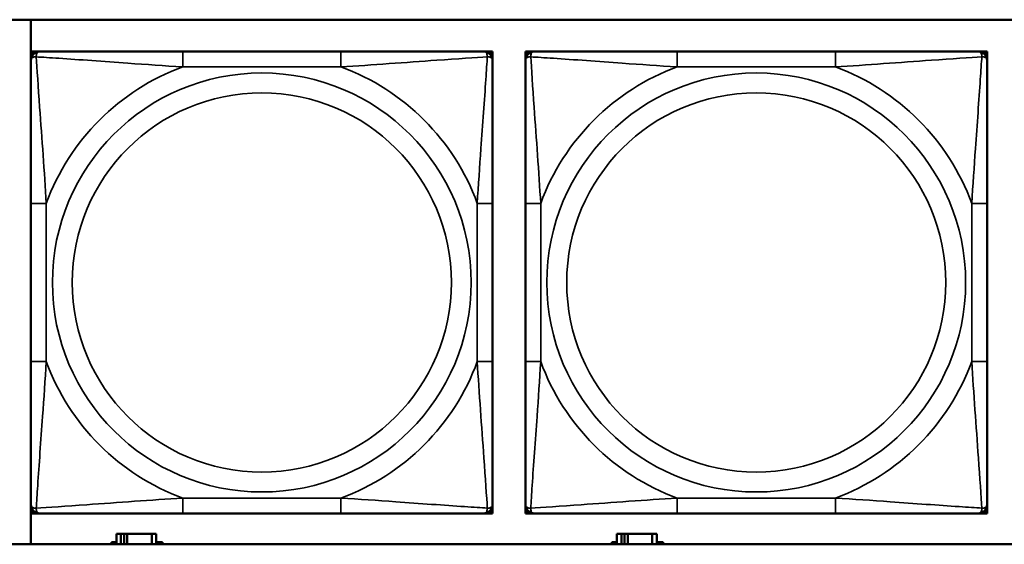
# Model space of a CAD drawing. Header units: inches. Extents: x 0.2 to 58.8, y 1.7 to 68.8.
# Tile 105 of 256: x 27.965 to 29.224, y 47.766 to 48.437. Entities that reach past the tile are written whole.
import ezdxf

# ---------------------------------------------------------------- set-up
doc = ezdxf.new("R2010")
doc.units = ezdxf.units.IN
doc.header["$MEASUREMENT"] = 0
doc.layers.add('Visible (ANSI)', color=7, linetype='Continuous', lineweight=50)
doc.layers.add('Visible Narrow (ANSI)', color=7, linetype='Continuous', lineweight=35)

msp = doc.modelspace()

# ---------------------------------------------------------------- linework, layer by layer
at = {"layer": 'Visible (ANSI)'}
for p, q in [((27.9393, 48.4366), (30.5075, 48.4366)), ((27.9794, 47.766), (27.9794, 48.4366)), ((27.9795, 48.396), (27.9854, 48.396)), ((27.9795, 48.3901), (27.9795, 48.396)), ((27.9854, 48.396), (27.9913, 48.396)), ((28.3759, 48.396), (28.1736, 48.396)), ((28.5582, 48.396), (28.5641, 48.396)), ((28.5641, 48.396), (28.57, 48.396)), ((28.57, 48.396), (28.57, 48.3901)), ((28.6119, 48.396), (28.6178, 48.396)), ((28.6119, 48.3901), (28.6119, 48.396)), ((28.6178, 48.396), (28.6237, 48.396)), ((29.0083, 48.396), (28.806, 48.396)), ((29.1906, 48.396), (29.1965, 48.396)), ((29.1965, 48.396), (29.2024, 48.396)), ((29.2024, 48.396), (29.2024, 48.3901)), ((27.9795, 48.3842), (27.9795, 48.3901)), ((28.57, 48.3901), (28.57, 48.3842)), ((28.6119, 48.3842), (28.6119, 48.3901)), ((29.2024, 48.3901), (29.2024, 48.3842)), ((27.9795, 48.2018), (27.9795, 47.9995)), ((28.57, 47.9995), (28.57, 48.2018)), ((28.6119, 48.2018), (28.6119, 47.9995)), ((29.2024, 47.9995), (29.2024, 48.2018)), ((27.9795, 47.8113), (27.9795, 47.8172)), ((28.57, 47.8172), (28.57, 47.8113)), ((28.6119, 47.8113), (28.6119, 47.8172)), ((29.2024, 47.8172), (29.2024, 47.8113)), ((27.9795, 47.8054), (27.9795, 47.8113)), ((27.9854, 47.8054), (27.9795, 47.8054)), ((27.9913, 47.8054), (27.9854, 47.8054)), ((28.1736, 47.8054), (28.3759, 47.8054)), ((28.5641, 47.8054), (28.5582, 47.8054)), ((28.57, 47.8054), (28.5641, 47.8054)), ((28.57, 47.8113), (28.57, 47.8054)), ((28.6119, 47.8054), (28.6119, 47.8113)), ((28.6178, 47.8054), (28.6119, 47.8054)), ((28.6237, 47.8054), (28.6178, 47.8054)), ((28.806, 47.8054), (29.0083, 47.8054)), ((29.1965, 47.8054), (29.1906, 47.8054)), ((29.2024, 47.8054), (29.1965, 47.8054)), ((29.2024, 47.8113), (29.2024, 47.8054)), ((28.0947, 47.7793), (28.0889, 47.7793)), ((28.0889, 47.7793), (28.0889, 47.766)), ((28.0947, 47.7793), (28.0987, 47.7793)), ((28.0947, 47.766), (28.0947, 47.7793)), ((28.0987, 47.766), (28.0987, 47.7793)), ((28.0987, 47.7793), (28.1027, 47.7793)), ((28.1027, 47.7793), (28.1027, 47.766)), ((28.1027, 47.7793), (28.134, 47.7793)), ((28.134, 47.7793), (28.134, 47.766)), ((28.1399, 47.7793), (28.134, 47.7793)), ((28.1399, 47.766), (28.1399, 47.7793)), ((28.7347, 47.7793), (28.7289, 47.7793)), ((28.7289, 47.7793), (28.7289, 47.766)), ((28.7347, 47.7793), (28.7387, 47.7793)), ((28.7347, 47.766), (28.7347, 47.7793)), ((28.7387, 47.766), (28.7387, 47.7793)), ((28.7387, 47.7793), (28.7427, 47.7793)), ((28.7427, 47.7793), (28.7427, 47.766)), ((28.7427, 47.7793), (28.774, 47.7793)), ((28.774, 47.7793), (28.774, 47.766)), ((28.7799, 47.7793), (28.774, 47.7793)), ((28.7799, 47.766), (28.7799, 47.7793)), ((30.5075, 47.766), (27.9393, 47.766)), ((28.0824, 47.766), (28.0824, 47.7688)), ((28.0824, 47.7688), (28.0889, 47.7688)), ((28.1399, 47.7688), (28.148, 47.7688)), ((28.148, 47.7688), (28.148, 47.766)), ((28.7224, 47.766), (28.7224, 47.7688)), ((28.7224, 47.7688), (28.7289, 47.7688)), ((28.7799, 47.7688), (28.788, 47.7688)), ((28.788, 47.7688), (28.788, 47.766))]:
    msp.add_line(p, q, dxfattribs=at)
for centre, radius, start, end in [((27.9854, 48.3901), 0.00591, 90, 180), ((27.9913, 48.3842), 0.0118, 90, 180), ((28.5582, 48.3842), 0.0118, 0, 90), ((28.5641, 48.3901), 0.00591, 0, 90), ((28.6178, 48.3901), 0.00591, 90, 180), ((28.6237, 48.3842), 0.0118, 90, 180), ((29.1906, 48.3842), 0.0118, 0, 90), ((29.1965, 48.3901), 0.00591, 0, 90), ((27.9913, 47.8172), 0.0118, 180, 270), ((28.5582, 47.8172), 0.0118, 270, 0), ((28.6237, 47.8172), 0.0118, 180, 270), ((29.1906, 47.8172), 0.0118, 270, 0), ((27.9854, 47.8113), 0.00591, 180, 270), ((28.5641, 47.8113), 0.00591, 270, 0), ((28.6178, 47.8113), 0.00591, 180, 270), ((29.1965, 47.8113), 0.00591, 270, 0)]:
    msp.add_arc(centre, radius, start, end, dxfattribs=at)
for points, knots in [([(28.1736, 48.396), (28.1499, 48.396), (28.126, 48.396), (28.1026, 48.396), (28.0719, 48.396), (28.041, 48.396), (28.0178, 48.396), (28.0058, 48.396), (27.9961, 48.396), (27.9913, 48.396)], [0.2569537, 0.2569537, 0.2569537, 0.2569537, 0.4371919, 0.4371919, 0.4371919, 0.6739428, 0.6739428, 0.6739428, 0.7963818, 0.7963818, 0.7963818, 0.7963818]), ([(28.5582, 48.396), (28.5525, 48.396), (28.54, 48.396), (28.5248, 48.396), (28.5013, 48.396), (28.4722, 48.396), (28.4431, 48.396), (28.421, 48.396), (28.3983, 48.396), (28.3759, 48.396)], [-0.7968224, -0.7968224, -0.7968224, -0.7968224, -0.6514613, -0.6514613, -0.6514613, -0.427691, -0.427691, -0.427691, -0.2569517, -0.2569517, -0.2569517, -0.2569517]), ([(28.806, 48.396), (28.7823, 48.396), (28.7583, 48.396), (28.735, 48.396), (28.7043, 48.396), (28.6734, 48.396), (28.6502, 48.396), (28.6381, 48.396), (28.6285, 48.396), (28.6237, 48.396)], [0.2569537, 0.2569537, 0.2569537, 0.2569537, 0.4371919, 0.4371919, 0.4371919, 0.6739428, 0.6739428, 0.6739428, 0.7963818, 0.7963818, 0.7963818, 0.7963818]), ([(29.1906, 48.396), (29.1849, 48.396), (29.1724, 48.396), (29.1572, 48.396), (29.1337, 48.396), (29.1046, 48.396), (29.0755, 48.396), (29.0533, 48.396), (29.0307, 48.396), (29.0083, 48.396)], [-0.7968224, -0.7968224, -0.7968224, -0.7968224, -0.6514613, -0.6514613, -0.6514613, -0.427691, -0.427691, -0.427691, -0.2569517, -0.2569517, -0.2569517, -0.2569517]), ([(27.9795, 48.3842), (27.9795, 48.3784), (27.9795, 48.3659), (27.9795, 48.3507), (27.9795, 48.3273), (27.9795, 48.2982), (27.9795, 48.2691), (27.9795, 48.2469), (27.9795, 48.2243), (27.9795, 48.2018)], [-0.7968224, -0.7968224, -0.7968224, -0.7968224, -0.6514613, -0.6514613, -0.6514613, -0.427691, -0.427691, -0.427691, -0.2569517, -0.2569517, -0.2569517, -0.2569517]), ([(28.57, 48.2018), (28.57, 48.2255), (28.57, 48.2495), (28.57, 48.2729), (28.57, 48.3035), (28.57, 48.3344), (28.57, 48.3577), (28.57, 48.3697), (28.57, 48.3793), (28.57, 48.3842)], [0.2569537, 0.2569537, 0.2569537, 0.2569537, 0.4371919, 0.4371919, 0.4371919, 0.6739428, 0.6739428, 0.6739428, 0.7963818, 0.7963818, 0.7963818, 0.7963818]), ([(28.6119, 48.3842), (28.6119, 48.3784), (28.6119, 48.3659), (28.6119, 48.3507), (28.6119, 48.3273), (28.6119, 48.2982), (28.6119, 48.2691), (28.6119, 48.2469), (28.6119, 48.2243), (28.6119, 48.2018)], [-0.7968224, -0.7968224, -0.7968224, -0.7968224, -0.6514613, -0.6514613, -0.6514613, -0.427691, -0.427691, -0.427691, -0.2569517, -0.2569517, -0.2569517, -0.2569517]), ([(29.2024, 48.2018), (29.2024, 48.2255), (29.2024, 48.2495), (29.2024, 48.2729), (29.2024, 48.3035), (29.2024, 48.3344), (29.2024, 48.3577), (29.2024, 48.3697), (29.2024, 48.3793), (29.2024, 48.3842)], [0.2569537, 0.2569537, 0.2569537, 0.2569537, 0.4371919, 0.4371919, 0.4371919, 0.6739428, 0.6739428, 0.6739428, 0.7963818, 0.7963818, 0.7963818, 0.7963818]), ([(27.9795, 47.9995), (27.9795, 47.9759), (27.9795, 47.9519), (27.9795, 47.9285), (27.9795, 47.8978), (27.9795, 47.867), (27.9795, 47.8437), (27.9795, 47.8317), (27.9795, 47.8221), (27.9795, 47.8172)], [0.2569537, 0.2569537, 0.2569537, 0.2569537, 0.4371919, 0.4371919, 0.4371919, 0.6739428, 0.6739428, 0.6739428, 0.7963818, 0.7963818, 0.7963818, 0.7963818]), ([(28.57, 47.8172), (28.57, 47.823), (28.57, 47.8355), (28.57, 47.8507), (28.57, 47.8741), (28.57, 47.9032), (28.57, 47.9323), (28.57, 47.9545), (28.57, 47.9771), (28.57, 47.9995)], [-0.7968224, -0.7968224, -0.7968224, -0.7968224, -0.6514613, -0.6514613, -0.6514613, -0.427691, -0.427691, -0.427691, -0.2569517, -0.2569517, -0.2569517, -0.2569517]), ([(28.6119, 47.9995), (28.6119, 47.9759), (28.6119, 47.9519), (28.6119, 47.9285), (28.6119, 47.8978), (28.6119, 47.867), (28.6119, 47.8437), (28.6119, 47.8317), (28.6119, 47.8221), (28.6119, 47.8172)], [0.2569537, 0.2569537, 0.2569537, 0.2569537, 0.4371919, 0.4371919, 0.4371919, 0.6739428, 0.6739428, 0.6739428, 0.7963818, 0.7963818, 0.7963818, 0.7963818]), ([(29.2024, 47.8172), (29.2024, 47.823), (29.2024, 47.8355), (29.2024, 47.8507), (29.2024, 47.8741), (29.2024, 47.9032), (29.2024, 47.9323), (29.2024, 47.9545), (29.2024, 47.9771), (29.2024, 47.9995)], [-0.7968224, -0.7968224, -0.7968224, -0.7968224, -0.6514613, -0.6514613, -0.6514613, -0.427691, -0.427691, -0.427691, -0.2569517, -0.2569517, -0.2569517, -0.2569517]), ([(27.9913, 47.8054), (27.997, 47.8054), (28.0095, 47.8054), (28.0247, 47.8054), (28.0482, 47.8054), (28.0773, 47.8054), (28.1064, 47.8054), (28.1285, 47.8054), (28.1512, 47.8054), (28.1736, 47.8054)], [-0.7968224, -0.7968224, -0.7968224, -0.7968224, -0.6514613, -0.6514613, -0.6514613, -0.427691, -0.427691, -0.427691, -0.2569517, -0.2569517, -0.2569517, -0.2569517]), ([(28.3759, 47.8054), (28.3996, 47.8054), (28.4235, 47.8054), (28.4469, 47.8054), (28.4776, 47.8054), (28.5085, 47.8054), (28.5317, 47.8054), (28.5437, 47.8054), (28.5534, 47.8054), (28.5582, 47.8054)], [0.2569537, 0.2569537, 0.2569537, 0.2569537, 0.4371919, 0.4371919, 0.4371919, 0.6739428, 0.6739428, 0.6739428, 0.7963818, 0.7963818, 0.7963818, 0.7963818]), ([(28.6237, 47.8054), (28.6294, 47.8054), (28.6419, 47.8054), (28.6571, 47.8054), (28.6805, 47.8054), (28.7097, 47.8054), (28.7387, 47.8054), (28.7609, 47.8054), (28.7836, 47.8054), (28.806, 47.8054)], [-0.7968224, -0.7968224, -0.7968224, -0.7968224, -0.6514613, -0.6514613, -0.6514613, -0.427691, -0.427691, -0.427691, -0.2569517, -0.2569517, -0.2569517, -0.2569517]), ([(29.0083, 47.8054), (29.0319, 47.8054), (29.0559, 47.8054), (29.0793, 47.8054), (29.11, 47.8054), (29.1408, 47.8054), (29.1641, 47.8054), (29.1761, 47.8054), (29.1857, 47.8054), (29.1906, 47.8054)], [0.2569537, 0.2569537, 0.2569537, 0.2569537, 0.4371919, 0.4371919, 0.4371919, 0.6739428, 0.6739428, 0.6739428, 0.7963818, 0.7963818, 0.7963818, 0.7963818])]:
    msp.add_open_spline(points, degree=3, knots=knots, dxfattribs=at)
at = {"layer": 'Visible Narrow (ANSI)'}
for p, q in [((28.1736, 48.396), (28.1736, 48.3763)), ((28.3759, 48.396), (28.3759, 48.3763)), ((28.806, 48.396), (28.806, 48.3763)), ((29.0083, 48.396), (29.0083, 48.3763)), ((28.1736, 48.3763), (28.3759, 48.3763)), ((28.806, 48.3763), (29.0083, 48.3763)), ((27.9795, 48.2018), (27.9992, 48.2018)), ((27.9992, 47.9995), (27.9992, 48.2018)), ((28.5503, 48.2018), (28.5503, 47.9995)), ((28.57, 48.2018), (28.5503, 48.2018)), ((28.6119, 48.2018), (28.6315, 48.2018)), ((28.6315, 47.9995), (28.6315, 48.2018)), ((29.1827, 48.2018), (29.1827, 47.9995)), ((29.2024, 48.2018), (29.1827, 48.2018)), ((27.9795, 47.9995), (27.9992, 47.9995)), ((28.57, 47.9995), (28.5503, 47.9995)), ((28.6119, 47.9995), (28.6315, 47.9995)), ((29.2024, 47.9995), (29.1827, 47.9995)), ((28.3759, 47.8251), (28.1736, 47.8251)), ((28.1736, 47.8054), (28.1736, 47.8251)), ((28.3759, 47.8054), (28.3759, 47.8251)), ((29.0083, 47.8251), (28.806, 47.8251)), ((28.806, 47.8054), (28.806, 47.8251)), ((29.0083, 47.8054), (29.0083, 47.8251))]:
    msp.add_line(p, q, dxfattribs=at)
for centre, radius in [((28.2748, 48.1007), 0.2678), ((28.9071, 48.1007), 0.2678), ((28.2748, 48.1007), 0.2424), ((28.9071, 48.1007), 0.2424)]:
    msp.add_circle(centre, radius, dxfattribs=at)
for centre, start, end in [((28.2748, 48.1007), 110.1547, 159.8453), ((28.2748, 48.1007), 20.1547, 69.8453), ((28.9071, 48.1007), 110.1547, 159.8453), ((28.9071, 48.1007), 20.1547, 69.8453), ((28.2748, 48.1007), 200.1547, 249.8453), ((28.2748, 48.1007), 290.1547, 339.8453), ((28.9071, 48.1007), 200.1547, 249.8453), ((28.9071, 48.1007), 290.1547, 339.8453)]:
    msp.add_arc(centre, 0.2936, start, end, dxfattribs=at)
for points, knots in [([(27.9863, 48.3891), (27.9863, 48.39), (27.9864, 48.3907), (27.9866, 48.3922), (27.9868, 48.3928), (27.9872, 48.3937), (27.9874, 48.3941), (27.9878, 48.3945), (27.9879, 48.3946), (27.9882, 48.3949), (27.9884, 48.3951), (27.989, 48.3955), (27.9894, 48.3956), (27.9902, 48.3959), (27.9908, 48.396), (27.9913, 48.396)], [-0.00023197, -0.00023197, -0.00023197, -0.00023197, 0.00913095, 0.00913095, 0.01983142, 0.01983142, 0.02651922, 0.02651922, 0.02986312, 0.02986312, 0.03521335, 0.03521335, 0.04377373, 0.04377373, 0.0532704, 0.0532704, 0.0532704, 0.0532704]), ([(28.5582, 48.396), (28.5587, 48.396), (28.5593, 48.3959), (28.5601, 48.3956), (28.5605, 48.3955), (28.5611, 48.3951), (28.5613, 48.3949), (28.5616, 48.3946), (28.5617, 48.3945), (28.5621, 48.3941), (28.5623, 48.3937), (28.5627, 48.3928), (28.5629, 48.3922), (28.5631, 48.3907), (28.5632, 48.39), (28.5632, 48.3891)], [-0.0532704, -0.0532704, -0.0532704, -0.0532704, -0.04377373, -0.04377373, -0.03521335, -0.03521335, -0.02986312, -0.02986312, -0.02651922, -0.02651922, -0.01983142, -0.01983142, -0.00913095, -0.00913095, 0.00023197, 0.00023197, 0.00023197, 0.00023197]), ([(28.6187, 48.3891), (28.6187, 48.39), (28.6187, 48.3907), (28.619, 48.3922), (28.6192, 48.3928), (28.6196, 48.3937), (28.6198, 48.3941), (28.6201, 48.3945), (28.6203, 48.3946), (28.6206, 48.3949), (28.6208, 48.3951), (28.6214, 48.3955), (28.6217, 48.3956), (28.6226, 48.3959), (28.6231, 48.396), (28.6237, 48.396)], [-0.00023197, -0.00023197, -0.00023197, -0.00023197, 0.00913095, 0.00913095, 0.01983142, 0.01983142, 0.02651922, 0.02651922, 0.02986312, 0.02986312, 0.03521335, 0.03521335, 0.04377373, 0.04377373, 0.0532704, 0.0532704, 0.0532704, 0.0532704]), ([(29.1906, 48.396), (29.1911, 48.396), (29.1916, 48.3959), (29.1925, 48.3956), (29.1929, 48.3955), (29.1935, 48.3951), (29.1937, 48.3949), (29.194, 48.3946), (29.1941, 48.3945), (29.1945, 48.3941), (29.1946, 48.3937), (29.1951, 48.3928), (29.1953, 48.3922), (29.1955, 48.3907), (29.1956, 48.39), (29.1956, 48.3891)], [-0.0532704, -0.0532704, -0.0532704, -0.0532704, -0.04377373, -0.04377373, -0.03521335, -0.03521335, -0.02986312, -0.02986312, -0.02651922, -0.02651922, -0.01983142, -0.01983142, -0.00913095, -0.00913095, 0.00023197, 0.00023197, 0.00023197, 0.00023197]), ([(27.9795, 48.3842), (27.9795, 48.3847), (27.9795, 48.3852), (27.9798, 48.3861), (27.98, 48.3865), (27.9804, 48.387), (27.9805, 48.3873), (27.9808, 48.3876), (27.981, 48.3877), (27.9814, 48.388), (27.9817, 48.3882), (27.9826, 48.3886), (27.9833, 48.3889), (27.9847, 48.3891), (27.9855, 48.3891), (27.9863, 48.3891)], [-0.0532704, -0.0532704, -0.0532704, -0.0532704, -0.04377373, -0.04377373, -0.03521335, -0.03521335, -0.02986312, -0.02986312, -0.02651922, -0.02651922, -0.01983142, -0.01983142, -0.00913095, -0.00913095, 0.00023197, 0.00023197, 0.00023197, 0.00023197]), ([(27.9863, 48.3891), (27.994, 48.3886), (28.004, 48.388), (28.041, 48.3855), (28.0727, 48.3832), (28.127, 48.3793), (28.1502, 48.3777), (28.1736, 48.3763)], [-0.7478145, -0.7478145, -0.7478145, -0.7478145, -0.6493253, -0.6493253, -0.427691, -0.427691, -0.2569537, -0.2569537, -0.2569537, -0.2569537]), ([(27.9992, 48.2018), (27.9968, 48.2423), (27.9935, 48.2847), (27.9889, 48.3503), (27.9872, 48.3748), (27.9863, 48.3891)], [0.2569517, 0.2569517, 0.2569517, 0.2569517, 0.5559983, 0.5559983, 0.7482818, 0.7482818, 0.7482818, 0.7482818]), ([(28.3759, 48.3763), (28.4164, 48.3787), (28.4587, 48.382), (28.5244, 48.3866), (28.5488, 48.3882), (28.5632, 48.3891)], [0.2569517, 0.2569517, 0.2569517, 0.2569517, 0.5559983, 0.5559983, 0.7482818, 0.7482818, 0.7482818, 0.7482818]), ([(28.5632, 48.3891), (28.5627, 48.3815), (28.562, 48.3715), (28.5596, 48.3344), (28.5573, 48.3027), (28.5534, 48.2484), (28.5517, 48.2252), (28.5503, 48.2018)], [-0.7478145, -0.7478145, -0.7478145, -0.7478145, -0.6493253, -0.6493253, -0.427691, -0.427691, -0.2569537, -0.2569537, -0.2569537, -0.2569537]), ([(28.5632, 48.3891), (28.564, 48.3891), (28.5648, 48.3891), (28.5662, 48.3889), (28.5669, 48.3886), (28.5678, 48.3882), (28.5681, 48.388), (28.5685, 48.3877), (28.5687, 48.3876), (28.569, 48.3873), (28.5691, 48.387), (28.5695, 48.3865), (28.5697, 48.3861), (28.57, 48.3852), (28.57, 48.3847), (28.57, 48.3842)], [-0.00023197, -0.00023197, -0.00023197, -0.00023197, 0.00913095, 0.00913095, 0.01983142, 0.01983142, 0.02651922, 0.02651922, 0.02986312, 0.02986312, 0.03521335, 0.03521335, 0.04377373, 0.04377373, 0.0532704, 0.0532704, 0.0532704, 0.0532704]), ([(28.6119, 48.3842), (28.6119, 48.3847), (28.6119, 48.3852), (28.6122, 48.3861), (28.6124, 48.3865), (28.6127, 48.387), (28.6129, 48.3873), (28.6132, 48.3876), (28.6134, 48.3877), (28.6138, 48.388), (28.6141, 48.3882), (28.615, 48.3886), (28.6157, 48.3889), (28.6171, 48.3891), (28.6179, 48.3891), (28.6187, 48.3891)], [-0.0532704, -0.0532704, -0.0532704, -0.0532704, -0.04377373, -0.04377373, -0.03521335, -0.03521335, -0.02986312, -0.02986312, -0.02651922, -0.02651922, -0.01983142, -0.01983142, -0.00913095, -0.00913095, 0.00023197, 0.00023197, 0.00023197, 0.00023197]), ([(28.6187, 48.3891), (28.6264, 48.3886), (28.6364, 48.388), (28.6734, 48.3855), (28.7051, 48.3832), (28.7594, 48.3793), (28.7826, 48.3777), (28.806, 48.3763)], [-0.7478145, -0.7478145, -0.7478145, -0.7478145, -0.6493253, -0.6493253, -0.427691, -0.427691, -0.2569537, -0.2569537, -0.2569537, -0.2569537]), ([(28.6315, 48.2018), (28.6291, 48.2423), (28.6259, 48.2847), (28.6212, 48.3503), (28.6196, 48.3748), (28.6187, 48.3891)], [0.2569517, 0.2569517, 0.2569517, 0.2569517, 0.5559983, 0.5559983, 0.7482818, 0.7482818, 0.7482818, 0.7482818]), ([(29.0083, 48.3763), (29.0488, 48.3787), (29.0911, 48.382), (29.1568, 48.3866), (29.1812, 48.3882), (29.1956, 48.3891)], [0.2569517, 0.2569517, 0.2569517, 0.2569517, 0.5559983, 0.5559983, 0.7482818, 0.7482818, 0.7482818, 0.7482818]), ([(29.1956, 48.3891), (29.1951, 48.3815), (29.1944, 48.3715), (29.1919, 48.3344), (29.1897, 48.3027), (29.1858, 48.2484), (29.1841, 48.2252), (29.1827, 48.2018)], [-0.7478145, -0.7478145, -0.7478145, -0.7478145, -0.6493253, -0.6493253, -0.427691, -0.427691, -0.2569537, -0.2569537, -0.2569537, -0.2569537]), ([(29.1956, 48.3891), (29.1964, 48.3891), (29.1972, 48.3891), (29.1986, 48.3889), (29.1993, 48.3886), (29.2002, 48.3882), (29.2005, 48.388), (29.2009, 48.3877), (29.201, 48.3876), (29.2014, 48.3873), (29.2015, 48.387), (29.2019, 48.3865), (29.2021, 48.3861), (29.2023, 48.3852), (29.2024, 48.3847), (29.2024, 48.3842)], [-0.00023197, -0.00023197, -0.00023197, -0.00023197, 0.00913095, 0.00913095, 0.01983142, 0.01983142, 0.02651922, 0.02651922, 0.02986312, 0.02986312, 0.03521335, 0.03521335, 0.04377373, 0.04377373, 0.0532704, 0.0532704, 0.0532704, 0.0532704]), ([(27.9863, 47.8123), (27.9868, 47.8199), (27.9875, 47.8299), (27.9899, 47.867), (27.9922, 47.8987), (27.9961, 47.9529), (27.9978, 47.9762), (27.9992, 47.9995)], [-0.7478145, -0.7478145, -0.7478145, -0.7478145, -0.6493253, -0.6493253, -0.427691, -0.427691, -0.2569537, -0.2569537, -0.2569537, -0.2569537]), ([(28.5503, 47.9995), (28.5527, 47.9591), (28.556, 47.9167), (28.5606, 47.851), (28.5623, 47.8266), (28.5632, 47.8123)], [0.2569517, 0.2569517, 0.2569517, 0.2569517, 0.5559983, 0.5559983, 0.7482818, 0.7482818, 0.7482818, 0.7482818]), ([(28.6187, 47.8123), (28.6192, 47.8199), (28.6198, 47.8299), (28.6223, 47.867), (28.6246, 47.8987), (28.6285, 47.9529), (28.6301, 47.9762), (28.6315, 47.9995)], [-0.7478145, -0.7478145, -0.7478145, -0.7478145, -0.6493253, -0.6493253, -0.427691, -0.427691, -0.2569537, -0.2569537, -0.2569537, -0.2569537]), ([(29.1827, 47.9995), (29.1851, 47.9591), (29.1884, 47.9167), (29.193, 47.851), (29.1946, 47.8266), (29.1956, 47.8123)], [0.2569517, 0.2569517, 0.2569517, 0.2569517, 0.5559983, 0.5559983, 0.7482818, 0.7482818, 0.7482818, 0.7482818]), ([(28.1736, 47.8251), (28.1331, 47.8227), (28.0908, 47.8194), (28.0251, 47.8148), (28.0007, 47.8132), (27.9863, 47.8123)], [0.2569517, 0.2569517, 0.2569517, 0.2569517, 0.5559983, 0.5559983, 0.7482818, 0.7482818, 0.7482818, 0.7482818]), ([(28.5632, 47.8123), (28.5555, 47.8128), (28.5455, 47.8134), (28.5085, 47.8159), (28.4768, 47.8182), (28.4225, 47.8221), (28.3993, 47.8237), (28.3759, 47.8251)], [-0.7478145, -0.7478145, -0.7478145, -0.7478145, -0.6493253, -0.6493253, -0.427691, -0.427691, -0.2569537, -0.2569537, -0.2569537, -0.2569537]), ([(28.806, 47.8251), (28.7655, 47.8227), (28.7231, 47.8194), (28.6575, 47.8148), (28.6331, 47.8132), (28.6187, 47.8123)], [0.2569517, 0.2569517, 0.2569517, 0.2569517, 0.5559983, 0.5559983, 0.7482818, 0.7482818, 0.7482818, 0.7482818]), ([(29.1956, 47.8123), (29.1879, 47.8128), (29.1779, 47.8134), (29.1408, 47.8159), (29.1091, 47.8182), (29.0549, 47.8221), (29.0316, 47.8237), (29.0083, 47.8251)], [-0.7478145, -0.7478145, -0.7478145, -0.7478145, -0.6493253, -0.6493253, -0.427691, -0.427691, -0.2569537, -0.2569537, -0.2569537, -0.2569537]), ([(27.9863, 47.8123), (27.9855, 47.8123), (27.9847, 47.8123), (27.9833, 47.8125), (27.9826, 47.8127), (27.9817, 47.8132), (27.9814, 47.8134), (27.981, 47.8137), (27.9808, 47.8138), (27.9805, 47.8141), (27.9804, 47.8143), (27.98, 47.8149), (27.9798, 47.8153), (27.9795, 47.8162), (27.9795, 47.8167), (27.9795, 47.8172)], [-0.00023197, -0.00023197, -0.00023197, -0.00023197, 0.00913095, 0.00913095, 0.01983142, 0.01983142, 0.02651922, 0.02651922, 0.02986312, 0.02986312, 0.03521335, 0.03521335, 0.04377373, 0.04377373, 0.0532704, 0.0532704, 0.0532704, 0.0532704]), ([(27.9913, 47.8054), (27.9908, 47.8054), (27.9902, 47.8055), (27.9894, 47.8057), (27.989, 47.8059), (27.9884, 47.8063), (27.9882, 47.8065), (27.9879, 47.8068), (27.9878, 47.8069), (27.9874, 47.8073), (27.9872, 47.8076), (27.9868, 47.8086), (27.9866, 47.8092), (27.9864, 47.8107), (27.9863, 47.8114), (27.9863, 47.8123)], [-0.0532704, -0.0532704, -0.0532704, -0.0532704, -0.04377373, -0.04377373, -0.03521335, -0.03521335, -0.02986312, -0.02986312, -0.02651922, -0.02651922, -0.01983142, -0.01983142, -0.00913095, -0.00913095, 0.00023197, 0.00023197, 0.00023197, 0.00023197]), ([(28.5632, 47.8123), (28.5632, 47.8114), (28.5631, 47.8107), (28.5629, 47.8092), (28.5627, 47.8086), (28.5623, 47.8076), (28.5621, 47.8073), (28.5617, 47.8069), (28.5616, 47.8068), (28.5613, 47.8065), (28.5611, 47.8063), (28.5605, 47.8059), (28.5601, 47.8057), (28.5593, 47.8055), (28.5587, 47.8054), (28.5582, 47.8054)], [-0.00023197, -0.00023197, -0.00023197, -0.00023197, 0.00913095, 0.00913095, 0.01983142, 0.01983142, 0.02651922, 0.02651922, 0.02986312, 0.02986312, 0.03521335, 0.03521335, 0.04377373, 0.04377373, 0.0532704, 0.0532704, 0.0532704, 0.0532704]), ([(28.57, 47.8172), (28.57, 47.8167), (28.57, 47.8162), (28.5697, 47.8153), (28.5695, 47.8149), (28.5691, 47.8143), (28.569, 47.8141), (28.5687, 47.8138), (28.5685, 47.8137), (28.5681, 47.8134), (28.5678, 47.8132), (28.5669, 47.8127), (28.5662, 47.8125), (28.5648, 47.8123), (28.564, 47.8123), (28.5632, 47.8123)], [-0.0532704, -0.0532704, -0.0532704, -0.0532704, -0.04377373, -0.04377373, -0.03521335, -0.03521335, -0.02986312, -0.02986312, -0.02651922, -0.02651922, -0.01983142, -0.01983142, -0.00913095, -0.00913095, 0.00023197, 0.00023197, 0.00023197, 0.00023197]), ([(28.6187, 47.8123), (28.6179, 47.8123), (28.6171, 47.8123), (28.6157, 47.8125), (28.615, 47.8127), (28.6141, 47.8132), (28.6138, 47.8134), (28.6134, 47.8137), (28.6132, 47.8138), (28.6129, 47.8141), (28.6127, 47.8143), (28.6124, 47.8149), (28.6122, 47.8153), (28.6119, 47.8162), (28.6119, 47.8167), (28.6119, 47.8172)], [-0.00023197, -0.00023197, -0.00023197, -0.00023197, 0.00913095, 0.00913095, 0.01983142, 0.01983142, 0.02651922, 0.02651922, 0.02986312, 0.02986312, 0.03521335, 0.03521335, 0.04377373, 0.04377373, 0.0532704, 0.0532704, 0.0532704, 0.0532704]), ([(28.6237, 47.8054), (28.6231, 47.8054), (28.6226, 47.8055), (28.6217, 47.8057), (28.6214, 47.8059), (28.6208, 47.8063), (28.6206, 47.8065), (28.6203, 47.8068), (28.6201, 47.8069), (28.6198, 47.8073), (28.6196, 47.8076), (28.6192, 47.8086), (28.619, 47.8092), (28.6187, 47.8107), (28.6187, 47.8114), (28.6187, 47.8123)], [-0.0532704, -0.0532704, -0.0532704, -0.0532704, -0.04377373, -0.04377373, -0.03521335, -0.03521335, -0.02986312, -0.02986312, -0.02651922, -0.02651922, -0.01983142, -0.01983142, -0.00913095, -0.00913095, 0.00023197, 0.00023197, 0.00023197, 0.00023197]), ([(29.1956, 47.8123), (29.1956, 47.8114), (29.1955, 47.8107), (29.1953, 47.8092), (29.1951, 47.8086), (29.1946, 47.8076), (29.1945, 47.8073), (29.1941, 47.8069), (29.194, 47.8068), (29.1937, 47.8065), (29.1935, 47.8063), (29.1929, 47.8059), (29.1925, 47.8057), (29.1916, 47.8055), (29.1911, 47.8054), (29.1906, 47.8054)], [-0.00023197, -0.00023197, -0.00023197, -0.00023197, 0.00913095, 0.00913095, 0.01983142, 0.01983142, 0.02651922, 0.02651922, 0.02986312, 0.02986312, 0.03521335, 0.03521335, 0.04377373, 0.04377373, 0.0532704, 0.0532704, 0.0532704, 0.0532704]), ([(29.2024, 47.8172), (29.2024, 47.8167), (29.2023, 47.8162), (29.2021, 47.8153), (29.2019, 47.8149), (29.2015, 47.8143), (29.2014, 47.8141), (29.201, 47.8138), (29.2009, 47.8137), (29.2005, 47.8134), (29.2002, 47.8132), (29.1993, 47.8127), (29.1986, 47.8125), (29.1972, 47.8123), (29.1964, 47.8123), (29.1956, 47.8123)], [-0.0532704, -0.0532704, -0.0532704, -0.0532704, -0.04377373, -0.04377373, -0.03521335, -0.03521335, -0.02986312, -0.02986312, -0.02651922, -0.02651922, -0.01983142, -0.01983142, -0.00913095, -0.00913095, 0.00023197, 0.00023197, 0.00023197, 0.00023197])]:
    msp.add_open_spline(points, degree=3, knots=knots, dxfattribs=at)

doc.saveas('drawing.dxf')
